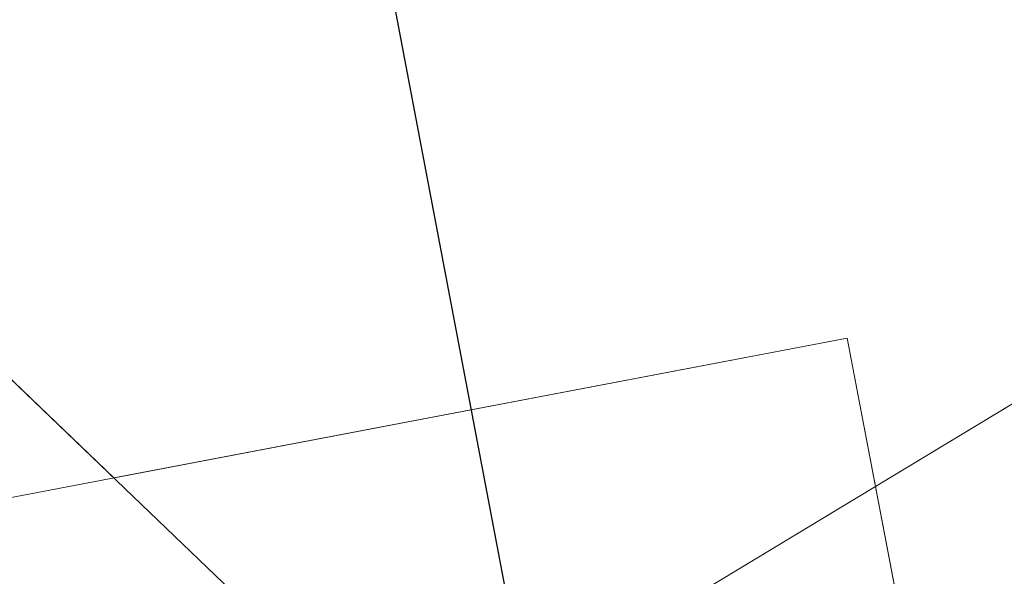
# Model space of a CAD drawing. Extents: x 3503739 to 3504470, y 5375172 to 5375561.
# Tile 75 of 121: x 3504136.445 to 3504137.587, y 5375385.642 to 5375386.289. Entities that reach past the tile are written whole.
import ezdxf

# ---------------------------------------------------------------- set-up
doc = ezdxf.new("R2010")
doc.units = 0
doc.header["$MEASUREMENT"] = 0
doc.layers.add('_4WP_KANCADT__', color=7, linetype='Continuous')
doc.layers.add('BHM_WA', color=7, linetype='Continuous')

msp = doc.modelspace()

# ---------------------------------------------------------------- linework, layer by layer
at = {"layer": '_4WP_KANCADT__', "color": 7, "linetype": 'Continuous', "lineweight": 18}
msp.add_lwpolyline([(3504134.7567, 5375386.7633), (3504136.7217, 5375387.1359), (3504137.0112, 5375385.6091), (3504135.0462, 5375385.2365), (3504134.7567, 5375386.7633)], dxfattribs=at)
at = {"layer": '_4WP_KANCADT__', "color": 1, "linetype": 'Continuous', "lineweight": 25}
msp.add_lwpolyline([(3504134.7567, 5375386.7633), (3504136.7217, 5375387.1359), (3504137.0112, 5375385.6091), (3504135.0462, 5375385.2365), (3504134.7567, 5375386.7633)], dxfattribs=at)
at = {"layer": 'BHM_WA', "color": 254, "linetype": 'Continuous', "lineweight": 13}
msp.add_line((3504136.5538, 5375385.7567), (3504137.4047, 5375385.919), dxfattribs=at)
msp.add_line((3504136.5538, 5375385.7567), (3504137.4047, 5375385.919), dxfattribs=at)
for points in [[(3504140.8939, 5375388.7714, 0), (3504137.8805, 5375386.9496, 0), (3504137.8618, 5375386.9383, 0), (3504137.0129, 5375386.4251, 0), (3504136.5355, 5375386.8835, 0), (3504136.5211, 5375386.8974, 0), (3504136.1253, 5375387.2775, 0), (3504135.7311, 5375386.867, 0), (3504135.7144, 5375386.8497, 0), (3504135.5712, 5375386.7005, 0), (3504136.9014, 5375385.4229, 0), (3504142.2795, 5375388.6742, 0)], [(3504136.5538, 5375385.7567, 0), (3504136.0832, 5375386.2088, 0), (3504136.0912, 5375386.2103, 0), (3504135.8664, 5375387.3891, 0), (3504134.7276, 5375387.1719, 0), (3504134.7023, 5375387.1671, 0), (3504134.6877, 5375387.1643, 0), (3504134.9124, 5375385.9855, 0), (3504136.0912, 5375386.2103, 0), (3504136.0832, 5375386.2088, 0), (3504136.5538, 5375385.7567, 0), (3504137.4047, 5375385.919, 0)], [(3504137.6295, 5375384.7402, 0), (3504137.4047, 5375385.919, 0), (3504137.4375, 5375385.7469, 0), (3504140.0432, 5375387.3223, 0)], [(3504135.5712, 5375386.7005, 0), (3504136.9014, 5375385.4229, 0), (3504139.5214, 5375387.0068, 0)], [(3504139.5214, 5375387.0068, 0), (3504137.4375, 5375385.7469, 0), (3504137.4047, 5375385.919, 0)], [(3504136.4507, 5375384.5155, 0), (3504136.602, 5375384.5443, 0), (3504137.5596, 5375384.7269, 0), (3504137.5605, 5375384.7271, 0), (3504137.5614, 5375384.7273, 0), (3504137.5624, 5375384.7274, 0), (3504137.5633, 5375384.7276, 0), (3504137.5642, 5375384.7278, 0), (3504137.5652, 5375384.728, 0), (3504137.5662, 5375384.7282, 0), (3504137.6295, 5375384.7402, 0), (3504137.6239, 5375384.7693, 0), (3504137.6238, 5375384.7698, 0), (3504137.6237, 5375384.7703, 0), (3504137.6236, 5375384.7707, 0), (3504137.6236, 5375384.7712, 0), (3504137.6235, 5375384.7717, 0), (3504137.6234, 5375384.7721, 0), (3504137.6233, 5375384.7726, 0), (3504137.4047, 5375385.919, 0), (3504136.2259, 5375385.6942, 0), (3504137.4047, 5375385.919, 0), (3504137.4375, 5375385.7469, 0)], [(3504136.2259, 5375385.6942, 0), (3504137.4047, 5375385.919, 0), (3504137.6233, 5375384.7726, 0), (3504137.6234, 5375384.7721, 0), (3504137.6235, 5375384.7717, 0), (3504137.6236, 5375384.7712, 0), (3504137.6236, 5375384.7707, 0), (3504137.6237, 5375384.7703, 0), (3504137.6238, 5375384.7698, 0), (3504137.6239, 5375384.7693, 0), (3504137.6295, 5375384.7402, 0)], [(3504137.6295, 5375384.7402, 0), (3504137.4047, 5375385.919, 0), (3504136.2259, 5375385.6942, 0)]]:
    msp.add_polyline3d(points, dxfattribs=at)

doc.saveas('drawing.dxf')
